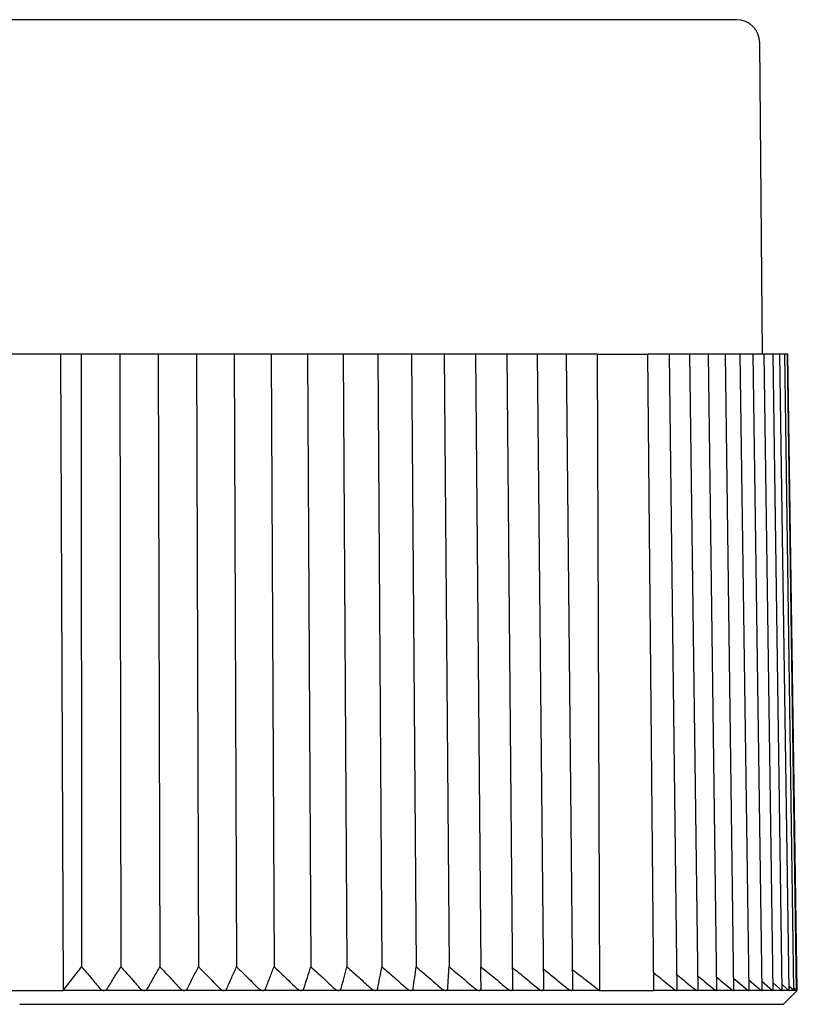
# Model space of a CAD drawing. Header units: millimetres. Extents: x 8 to 313, y 12 to 244.
# Tile 18 of 21: x 167 to 184, y 223 to 244. Entities that reach past the tile are written whole.
import ezdxf

# ---------------------------------------------------------------- set-up
doc = ezdxf.new("R2010")
doc.units = ezdxf.units.MM

msp = doc.modelspace()

# ---------------------------------------------------------------- linework, layer by layer
at = {"color": 7, "linetype": 'Continuous', "lineweight": 30}
for p, q in [((183.07, 236.975), (183.012, 243.679)), ((167.947, 236.975), (166.193, 236.975)), ((167.947, 236.975), (168.01, 223.275)), ((168.396, 236.975), (167.947, 236.975)), ((168.396, 236.975), (168.405, 223.782)), ((168.777, 236.975), (168.396, 236.975)), ((168.937, 236.975), (168.777, 236.975)), ((169.225, 236.975), (168.937, 236.975)), ((169.225, 236.975), (169.251, 223.782)), ((169.634, 236.975), (169.225, 236.975)), ((169.793, 236.975), (169.634, 236.975)), ((170.055, 236.975), (169.793, 236.975)), ((170.055, 236.975), (170.09, 223.782)), ((170.484, 236.975), (170.055, 236.975)), ((170.641, 236.975), (170.484, 236.975)), ((170.877, 236.975), (170.641, 236.975)), ((170.877, 236.975), (170.921, 223.782)), ((171.325, 236.975), (170.877, 236.975)), ((171.48, 236.975), (171.325, 236.975)), ((171.688, 236.975), (171.48, 236.975)), ((171.688, 236.975), (171.742, 223.782)), ((172.154, 236.975), (171.688, 236.975)), ((172.307, 236.975), (172.154, 236.975)), ((172.486, 236.975), (172.307, 236.975)), ((172.486, 236.975), (172.549, 223.782)), ((172.969, 236.975), (172.486, 236.975)), ((173.119, 236.975), (172.969, 236.975)), ((173.27, 236.975), (173.119, 236.975)), ((173.27, 236.975), (173.342, 223.782)), ((173.768, 236.975), (173.27, 236.975)), ((173.915, 236.975), (173.768, 236.975)), ((174.037, 236.975), (173.915, 236.975)), ((174.037, 236.975), (174.118, 223.782)), ((174.549, 236.975), (174.037, 236.975)), ((174.691, 236.975), (174.549, 236.975)), ((174.784, 236.975), (174.691, 236.975)), ((174.784, 236.975), (174.874, 223.782)), ((175.309, 236.975), (174.784, 236.975)), ((175.447, 236.975), (175.309, 236.975)), ((175.511, 236.975), (175.447, 236.975)), ((175.511, 236.975), (175.609, 223.782)), ((176.046, 236.975), (175.511, 236.975)), ((176.181, 236.975), (176.046, 236.975)), ((176.214, 236.975), (176.181, 236.975)), ((176.214, 236.975), (176.32, 223.782)), ((176.759, 236.975), (176.214, 236.975)), ((176.889, 236.975), (176.759, 236.975)), ((176.892, 236.975), (176.889, 236.975)), ((176.892, 236.975), (177.006, 223.782)), ((177.445, 236.975), (176.892, 236.975)), ((177.57, 236.975), (177.445, 236.975)), ((177.696, 223.312), (177.57, 236.975)), ((178.103, 236.975), (177.57, 236.975)), ((178.223, 236.975), (178.103, 236.975)), ((178.357, 223.308), (178.223, 236.975)), ((178.731, 236.975), (178.223, 236.975)), ((178.845, 236.975), (178.731, 236.975)), ((178.987, 223.304), (178.845, 236.975)), ((179.508, 236.975), (178.845, 236.975)), ((179.508, 236.975), (179.56, 223.275)), ((179.508, 236.975), (180.601, 236.975)), ((180.731, 223.275), (180.601, 236.975)), ((180.973, 236.975), (180.601, 236.975)), ((181.065, 236.975), (180.973, 236.975)), ((181.235, 223.291), (181.065, 236.975)), ((181.42, 236.975), (181.065, 236.975)), ((181.507, 236.975), (181.42, 236.975)), ((181.682, 223.288), (181.507, 236.975)), ((181.827, 236.975), (181.507, 236.975)), ((181.91, 236.975), (181.827, 236.975)), ((182.089, 223.286), (181.91, 236.975)), ((182.194, 236.975), (181.91, 236.975)), ((182.272, 236.975), (182.194, 236.975)), ((182.456, 223.283), (182.272, 236.975)), ((182.52, 236.975), (182.272, 236.975)), ((182.592, 236.975), (182.52, 236.975)), ((182.78, 223.281), (182.592, 236.975)), ((182.803, 236.975), (182.592, 236.975)), ((182.871, 236.975), (182.803, 236.975)), ((183.062, 223.28), (182.871, 236.975)), ((183.044, 236.975), (182.871, 236.975)), ((183.106, 236.975), (183.044, 236.975)), ((183.3, 223.278), (183.106, 236.975)), ((183.24, 236.975), (183.106, 236.975)), ((183.298, 236.975), (183.24, 236.975)), ((183.494, 223.277), (183.298, 236.975)), ((183.392, 236.975), (183.298, 236.975)), ((183.445, 236.975), (183.392, 236.975)), ((183.643, 223.276), (183.445, 236.975)), ((183.5, 236.975), (183.445, 236.975)), ((183.548, 236.975), (183.5, 236.975)), ((183.748, 223.276), (183.548, 236.975)), ((183.562, 236.975), (183.548, 236.975)), ((183.606, 236.975), (183.562, 236.975)), ((183.806, 223.275), (183.606, 236.975)), ((183.619, 236.975), (183.606, 236.975)), ((183.819, 223.276), (183.619, 236.975)), ((182.452, 223.529), (182.708, 223.316)), ((182.777, 223.5), (182.994, 223.316)), ((183.059, 223.47), (183.238, 223.316)), ((166.131, 223.275), (168.01, 223.275)), ((168.882, 223.275), (168.01, 223.275)), ((169.751, 223.275), (168.884, 223.275)), ((170.613, 223.275), (169.753, 223.275)), ((171.465, 223.275), (170.615, 223.275)), ((172.305, 223.275), (171.467, 223.275)), ((173.13, 223.275), (172.307, 223.275)), ((173.939, 223.275), (173.132, 223.275)), ((174.729, 223.275), (173.941, 223.275)), ((175.499, 223.275), (174.731, 223.275)), ((176.245, 223.275), (175.5, 223.275)), ((176.965, 223.275), (176.246, 223.275)), ((177.659, 223.275), (176.967, 223.275)), ((178.324, 223.275), (177.661, 223.275)), ((178.958, 223.275), (178.325, 223.275)), ((179.56, 223.275), (178.959, 223.275)), ((179.56, 223.275), (180.731, 223.275)), ((181.219, 223.275), (180.731, 223.275)), ((181.219, 223.275), (181.22, 223.275)), ((181.669, 223.275), (181.22, 223.275)), ((181.669, 223.275), (181.67, 223.275)), ((182.079, 223.275), (181.67, 223.275)), ((182.079, 223.275), (182.079, 223.275)), ((182.447, 223.275), (182.079, 223.275)), ((182.447, 223.275), (182.448, 223.275)), ((182.774, 223.275), (182.448, 223.275)), ((182.774, 223.275), (182.774, 223.275)), ((183.057, 223.275), (182.774, 223.275)), ((183.057, 223.275), (183.058, 223.275)), ((183.297, 223.275), (183.058, 223.275)), ((183.492, 223.275), (183.297, 223.275)), ((183.298, 223.438), (183.436, 223.316)), ((183.492, 223.405), (183.59, 223.316)), ((183.642, 223.275), (183.492, 223.275)), ((183.52, 222.975), (183.82, 223.275)), ((183.642, 223.369), (183.699, 223.316)), ((183.642, 223.275), (183.643, 223.275)), ((183.643, 223.275), (183.643, 223.276)), ((183.747, 223.275), (183.643, 223.275)), ((183.747, 223.33), (183.762, 223.316)), ((183.748, 223.275), (183.747, 223.275)), ((183.806, 223.275), (183.748, 223.275)), ((183.82, 223.275), (183.806, 223.289)), ((183.82, 223.275), (183.806, 223.275)), ((167.07, 222.975), (183.52, 222.975))]:
    msp.add_line(p, q, dxfattribs=at)
msp.add_arc((182.512, 243.675), 0.5, 0.5, 90, dxfattribs=at)
for points, knots in [([(167.07, 244.175), (166.996, 244.175), (166.848, 244.175), (166.627, 244.175), (166.405, 244.175), (166.184, 244.175), (165.963, 244.175), (165.743, 244.175), (165.522, 244.175), (165.311, 244.175), (165.109, 244.175), (164.916, 244.175), (164.723, 244.175), (164.569, 244.175), (164.455, 244.175), (164.379, 244.175), (164.303, 244.175), (164.225, 244.175), (164.146, 244.175), (164.066, 244.175), (163.987, 244.175), (163.865, 244.175), (163.701, 244.175), (163.495, 244.175), (163.29, 244.175), (163.087, 244.175), (162.884, 244.175), (162.681, 244.175), (162.473, 244.175), (162.259, 244.175), (162.039, 244.175), (161.821, 244.175), (161.603, 244.175), (161.434, 244.175), (161.313, 244.175), (161.241, 244.175), (161.168, 244.175), (161.096, 244.175), (161.023, 244.175), (160.951, 244.175), (160.838, 244.175), (160.683, 244.175), (160.494, 244.175), (160.314, 244.175), (160.142, 244.175), (159.971, 244.175), (159.791, 244.175), (159.6, 244.175), (159.401, 244.175), (159.204, 244.175), (159.008, 244.175), (158.813, 244.175), (158.644, 244.175), (158.501, 244.175), (158.382, 244.175), (158.264, 244.175), (158.147, 244.175), (158.031, 244.175), (157.916, 244.175), (157.787, 244.175), (157.645, 244.175), (157.491, 244.175), (157.338, 244.175), (157.177, 244.175), (157.008, 244.175), (156.832, 244.175), (156.658, 244.175), (156.487, 244.175), (156.318, 244.175), (156.154, 244.175), (155.994, 244.175), (155.84, 244.175), (155.687, 244.175), (155.538, 244.175), (155.391, 244.175), (155.246, 244.175), (155.104, 244.175), (154.963, 244.175), (154.821, 244.175), (154.681, 244.175), (154.543, 244.175), (154.407, 244.175), (154.275, 244.175), (154.163, 244.175), (154.069, 244.175), (153.994, 244.175), (153.92, 244.175), (153.848, 244.175), (153.776, 244.175), (153.705, 244.175), (153.627, 244.175), (153.542, 244.175), (153.451, 244.175), (153.361, 244.175), (153.268, 244.175), (153.173, 244.175), (153.075, 244.175), (152.979, 244.175), (152.887, 244.175), (152.798, 244.175), (152.731, 244.175), (152.682, 244.175), (152.652, 244.175), (152.622, 244.175), (152.592, 244.175), (152.563, 244.175), (152.534, 244.175), (152.49, 244.175), (152.43, 244.175), (152.361, 244.175), (152.297, 244.175), (152.238, 244.175), (152.182, 244.175), (152.129, 244.175), (152.078, 244.175), (152.03, 244.175), (151.984, 244.175), (151.95, 244.175), (151.926, 244.175), (151.91, 244.175), (151.895, 244.175), (151.881, 244.175), (151.867, 244.175), (151.854, 244.175), (151.841, 244.175), (151.82, 244.175), (151.792, 244.175), (151.76, 244.175), (151.732, 244.175), (151.707, 244.175), (151.685, 244.175), (151.667, 244.175), (151.653, 244.175), (151.642, 244.175), (151.634, 244.175), (151.63, 244.175), (151.629, 244.175), (151.629, 244.175)], [0, 0, 0, 0, 0.009154, 0.018298, 0.027433, 0.036562, 0.045686, 0.054807, 0.063927, 0.073048, 0.081077, 0.089109, 0.097146, 0.105189, 0.108351, 0.111514, 0.114678, 0.117925, 0.121283, 0.124638, 0.127992, 0.131345, 0.140046, 0.14874, 0.157428, 0.166112, 0.174793, 0.183473, 0.192154, 0.201705, 0.211261, 0.220824, 0.230396, 0.239979, 0.243218, 0.246455, 0.24969, 0.252924, 0.256157, 0.259388, 0.262618, 0.271495, 0.280366, 0.288281, 0.296194, 0.304105, 0.312016, 0.321435, 0.330857, 0.340284, 0.349719, 0.359164, 0.36862, 0.374526, 0.380427, 0.386322, 0.392214, 0.398102, 0.403986, 0.409868, 0.417952, 0.426032, 0.434111, 0.44219, 0.451809, 0.461431, 0.471059, 0.480695, 0.490341, 0.5, 0.509226, 0.518439, 0.527642, 0.536837, 0.546025, 0.555209, 0.56439, 0.57357, 0.583189, 0.592811, 0.602439, 0.612075, 0.621721, 0.63138, 0.637162, 0.642939, 0.648712, 0.65448, 0.660245, 0.666007, 0.671766, 0.679682, 0.687595, 0.695506, 0.703417, 0.712835, 0.722257, 0.731685, 0.74112, 0.750564, 0.760021, 0.763502, 0.766981, 0.770459, 0.773934, 0.777409, 0.780882, 0.784354, 0.793895, 0.80343, 0.811939, 0.820447, 0.828953, 0.83746, 0.84597, 0.854483, 0.863003, 0.871529, 0.87488, 0.878234, 0.881588, 0.884864, 0.88803, 0.891194, 0.894358, 0.89752, 0.907095, 0.916662, 0.926222, 0.935779, 0.945333, 0.954888, 0.963899, 0.972914, 0.981934, 0.990962, 1, 1, 1, 1]), ([(182.512, 244.175), (182.512, 244.175), (182.511, 244.175), (182.506, 244.175), (182.498, 244.175), (182.487, 244.175), (182.473, 244.175), (182.455, 244.175), (182.435, 244.175), (182.412, 244.175), (182.387, 244.175), (182.361, 244.175), (182.333, 244.175), (182.308, 244.175), (182.289, 244.175), (182.276, 244.175), (182.262, 244.175), (182.248, 244.175), (182.233, 244.175), (182.217, 244.175), (182.201, 244.175), (182.176, 244.175), (182.14, 244.175), (182.093, 244.175), (182.043, 244.175), (181.99, 244.175), (181.934, 244.175), (181.876, 244.175), (181.812, 244.175), (181.744, 244.175), (181.67, 244.175), (181.593, 244.175), (181.512, 244.175), (181.447, 244.175), (181.399, 244.175), (181.369, 244.175), (181.339, 244.175), (181.309, 244.175), (181.279, 244.175), (181.248, 244.175), (181.198, 244.175), (181.129, 244.175), (181.042, 244.175), (180.956, 244.175), (180.871, 244.175), (180.784, 244.175), (180.689, 244.175), (180.586, 244.175), (180.474, 244.175), (180.358, 244.175), (180.24, 244.175), (180.119, 244.175), (180.011, 244.175), (179.916, 244.175), (179.836, 244.175), (179.755, 244.175), (179.673, 244.175), (179.59, 244.175), (179.506, 244.175), (179.41, 244.175), (179.302, 244.175), (179.182, 244.175), (179.059, 244.175), (178.927, 244.175), (178.784, 244.175), (178.631, 244.175), (178.474, 244.175), (178.316, 244.175), (178.154, 244.175), (177.992, 244.175), (177.83, 244.175), (177.669, 244.175), (177.505, 244.175), (177.34, 244.175), (177.172, 244.175), (177.003, 244.175), (176.831, 244.175), (176.655, 244.175), (176.474, 244.175), (176.287, 244.175), (176.099, 244.175), (175.908, 244.175), (175.715, 244.175), (175.546, 244.175), (175.402, 244.175), (175.284, 244.175), (175.165, 244.175), (175.046, 244.175), (174.926, 244.175), (174.805, 244.175), (174.669, 244.175), (174.516, 244.175), (174.348, 244.175), (174.178, 244.175), (173.996, 244.175), (173.802, 244.175), (173.596, 244.175), (173.388, 244.175), (173.178, 244.175), (172.967, 244.175), (172.799, 244.175), (172.676, 244.175), (172.597, 244.175), (172.518, 244.175), (172.439, 244.175), (172.36, 244.175), (172.281, 244.175), (172.155, 244.175), (171.983, 244.175), (171.771, 244.175), (171.566, 244.175), (171.368, 244.175), (171.17, 244.175), (170.97, 244.175), (170.77, 244.175), (170.569, 244.175), (170.368, 244.175), (170.206, 244.175), (170.086, 244.175), (170.006, 244.175), (169.927, 244.175), (169.849, 244.175), (169.772, 244.175), (169.697, 244.175), (169.621, 244.175), (169.494, 244.175), (169.316, 244.175), (169.086, 244.175), (168.856, 244.175), (168.626, 244.175), (168.395, 244.175), (168.168, 244.175), (167.946, 244.175), (167.727, 244.175), (167.508, 244.175), (167.289, 244.175), (167.143, 244.175), (167.07, 244.175)], [0, 0, 0, 0, 0.009156, 0.018301, 0.027437, 0.036567, 0.045691, 0.054813, 0.063933, 0.073053, 0.081082, 0.089113, 0.097149, 0.105191, 0.108352, 0.111514, 0.114678, 0.117925, 0.121283, 0.124638, 0.127992, 0.131345, 0.140046, 0.14874, 0.157428, 0.166112, 0.174793, 0.183473, 0.192154, 0.201705, 0.211261, 0.220824, 0.230396, 0.239979, 0.243218, 0.246455, 0.24969, 0.252924, 0.256157, 0.259388, 0.262618, 0.271495, 0.280366, 0.288281, 0.296194, 0.304105, 0.312016, 0.321435, 0.330857, 0.340284, 0.349719, 0.359164, 0.36862, 0.374526, 0.380426, 0.386322, 0.392214, 0.398102, 0.403986, 0.409868, 0.417952, 0.426032, 0.434111, 0.44219, 0.451809, 0.461431, 0.471059, 0.480695, 0.490341, 0.5, 0.509226, 0.518439, 0.527642, 0.536837, 0.546025, 0.555209, 0.56439, 0.57357, 0.583189, 0.592811, 0.602439, 0.612075, 0.621721, 0.63138, 0.637162, 0.642939, 0.648712, 0.65448, 0.660245, 0.666007, 0.671766, 0.679682, 0.687595, 0.695506, 0.703417, 0.712835, 0.722258, 0.731685, 0.74112, 0.750565, 0.760021, 0.763502, 0.766981, 0.770459, 0.773935, 0.777409, 0.780882, 0.784354, 0.793896, 0.80343, 0.81194, 0.820447, 0.828953, 0.83746, 0.84597, 0.854483, 0.863003, 0.871529, 0.87488, 0.878234, 0.881588, 0.884863, 0.888029, 0.891193, 0.894356, 0.897517, 0.907091, 0.916657, 0.926217, 0.935773, 0.945328, 0.954883, 0.963894, 0.97291, 0.981931, 0.990961, 1, 1, 1, 1]), ([(168.01, 223.275), (168.043, 223.318), (168.109, 223.404), (168.209, 223.532), (168.307, 223.657), (168.373, 223.741), (168.405, 223.782)], [0, 0, 0, 0, 0.253669, 0.504891, 0.753667, 1, 1, 1, 1]), ([(168.405, 223.782), (168.471, 223.705), (168.603, 223.55), (168.734, 223.394), (168.799, 223.316)], [0, 0, 0, 0, 0.499996, 1, 1, 1, 1]), ([(168.959, 223.316), (169.007, 223.394), (169.104, 223.55), (169.202, 223.705), (169.251, 223.782)], [0, 0, 0, 0, 0.499996, 1, 1, 1, 1]), ([(169.251, 223.782), (169.32, 223.705), (169.459, 223.55), (169.597, 223.394), (169.666, 223.316)], [0, 0, 0, 0, 0.499996, 1, 1, 1, 1]), ([(169.825, 223.316), (169.869, 223.394), (169.957, 223.55), (170.046, 223.705), (170.09, 223.782)], [0, 0, 0, 0, 0.499996, 1, 1, 1, 1]), ([(170.09, 223.782), (170.163, 223.705), (170.309, 223.55), (170.454, 223.394), (170.527, 223.316)], [0, 0, 0, 0, 0.499996, 1, 1, 1, 1]), ([(170.684, 223.316), (170.723, 223.394), (170.802, 223.55), (170.881, 223.705), (170.921, 223.782)], [0, 0, 0, 0, 0.499996, 1, 1, 1, 1]), ([(170.921, 223.782), (170.997, 223.705), (171.15, 223.55), (171.302, 223.394), (171.378, 223.316)], [0, 0, 0, 0, 0.499996, 1, 1, 1, 1]), ([(171.533, 223.316), (171.567, 223.394), (171.637, 223.55), (171.707, 223.705), (171.742, 223.782)], [0, 0, 0, 0, 0.499996, 1, 1, 1, 1]), ([(171.742, 223.782), (171.821, 223.705), (171.98, 223.55), (172.138, 223.394), (172.217, 223.316)], [0, 0, 0, 0, 0.499996, 1, 1, 1, 1]), ([(172.369, 223.316), (172.399, 223.394), (172.459, 223.55), (172.519, 223.705), (172.549, 223.782)], [0, 0, 0, 0, 0.499996, 1, 1, 1, 1]), ([(172.549, 223.782), (172.632, 223.705), (172.796, 223.55), (172.96, 223.394), (173.042, 223.316)], [0, 0, 0, 0, 0.499996, 1, 1, 1, 1]), ([(173.191, 223.316), (173.216, 223.394), (173.267, 223.55), (173.317, 223.705), (173.342, 223.782)], [0, 0, 0, 0, 0.499996, 1, 1, 1, 1]), ([(173.342, 223.782), (173.427, 223.705), (173.597, 223.55), (173.766, 223.394), (173.85, 223.316)], [0, 0, 0, 0, 0.499996, 1, 1, 1, 1]), ([(173.997, 223.316), (174.017, 223.394), (174.057, 223.55), (174.097, 223.705), (174.118, 223.782)], [0, 0, 0, 0, 0.499996, 1, 1, 1, 1]), ([(174.118, 223.782), (174.205, 223.705), (174.38, 223.55), (174.553, 223.394), (174.64, 223.316)], [0, 0, 0, 0, 0.499996, 1, 1, 1, 1]), ([(174.783, 223.316), (174.798, 223.394), (174.828, 223.55), (174.859, 223.705), (174.874, 223.782)], [0, 0, 0, 0, 0.499996, 1, 1, 1, 1]), ([(174.874, 223.782), (174.963, 223.705), (175.142, 223.55), (175.32, 223.394), (175.409, 223.316)], [0, 0, 0, 0, 0.499996, 1, 1, 1, 1]), ([(175.548, 223.316), (175.558, 223.394), (175.578, 223.55), (175.599, 223.705), (175.609, 223.782)], [0, 0, 0, 0, 0.499996, 1, 1, 1, 1]), ([(175.609, 223.782), (175.7, 223.705), (175.883, 223.55), (176.065, 223.394), (176.156, 223.316)], [0, 0, 0, 0, 0.499996, 1, 1, 1, 1]), ([(176.29, 223.316), (176.295, 223.394), (176.305, 223.55), (176.315, 223.705), (176.32, 223.782)], [0, 0, 0, 0, 0.499996, 1, 1, 1, 1]), ([(176.32, 223.782), (176.413, 223.705), (176.599, 223.55), (176.785, 223.394), (176.877, 223.316)], [0, 0, 0, 0, 0.499996, 1, 1, 1, 1]), ([(177.007, 223.316), (177.007, 223.394), (177.007, 223.55), (177.006, 223.705), (177.006, 223.782)], [0, 0, 0, 0, 0.499996, 1, 1, 1, 1]), ([(177.006, 223.782), (177.101, 223.705), (177.29, 223.55), (177.478, 223.394), (177.572, 223.316)], [0, 0, 0, 0, 0.499996, 1, 1, 1, 1]), ([(177.692, 223.76), (177.779, 223.69), (177.961, 223.543), (178.142, 223.394), (178.238, 223.316)], [0, 0, 0, 0, 0.475265, 1, 1, 1, 1]), ([(178.353, 223.736), (178.43, 223.674), (178.604, 223.534), (178.777, 223.394), (178.873, 223.316)], [0, 0, 0, 0, 0.4444275, 1, 1, 1, 1]), ([(178.983, 223.715), (179.008, 223.696), (179.089, 223.635), (179.225, 223.532), (179.392, 223.404), (179.504, 223.318), (179.56, 223.275)], [0, 0, 0, 0, 0.130737, 0.41767, 0.707423, 1, 1, 1, 1]), ([(181.142, 223.316), (181.045, 223.394), (180.907, 223.505), (180.769, 223.615), (180.727, 223.648)], [0, 0, 0, 0, 0.702536, 1, 1, 1, 1]), ([(181.231, 223.609), (181.255, 223.589), (181.377, 223.492), (181.498, 223.394), (181.594, 223.316)], [0, 0, 0, 0, 0.2020954, 1, 1, 1, 1]), ([(181.678, 223.583), (181.692, 223.572), (181.802, 223.483), (181.911, 223.394), (182.007, 223.316)], [0, 0, 0, 0, 0.124458, 1, 1, 1, 1]), ([(182.086, 223.556), (182.088, 223.554), (182.186, 223.474), (182.283, 223.394), (182.378, 223.316)], [0, 0, 0, 0, 0.027164, 1, 1, 1, 1]), ([(168.799, 223.316), (168.802, 223.313), (168.807, 223.307), (168.815, 223.3), (168.826, 223.292), (168.837, 223.286), (168.85, 223.28), (168.863, 223.277), (168.874, 223.275), (168.881, 223.275), (168.883, 223.275)], [0, 0, 0, 0, 0.13166, 0.263603, 0.395061, 0.537591, 0.679954, 0.799278, 0.918524, 1, 1, 1, 1]), ([(168.883, 223.275), (168.888, 223.275), (168.896, 223.276), (168.909, 223.278), (168.92, 223.282), (168.932, 223.288), (168.943, 223.297), (168.952, 223.306), (168.957, 223.313), (168.959, 223.316)], [0, 0, 0, 0, 0.127577, 0.255227, 0.382006, 0.5089, 0.689051, 0.869471, 1, 1, 1, 1]), ([(169.666, 223.316), (169.669, 223.313), (169.674, 223.307), (169.684, 223.3), (169.694, 223.292), (169.706, 223.286), (169.719, 223.28), (169.732, 223.277), (169.743, 223.275), (169.75, 223.275), (169.752, 223.275)], [0, 0, 0, 0, 0.13166, 0.263603, 0.395061, 0.537591, 0.679954, 0.799278, 0.918524, 1, 1, 1, 1]), ([(169.752, 223.275), (169.757, 223.275), (169.765, 223.276), (169.778, 223.278), (169.789, 223.282), (169.8, 223.288), (169.811, 223.297), (169.819, 223.306), (169.823, 223.313), (169.825, 223.316)], [0, 0, 0, 0, 0.127577, 0.255227, 0.382006, 0.5089, 0.689051, 0.869471, 1, 1, 1, 1]), ([(170.527, 223.316), (170.53, 223.313), (170.535, 223.307), (170.545, 223.3), (170.555, 223.292), (170.568, 223.286), (170.581, 223.28), (170.593, 223.277), (170.604, 223.275), (170.611, 223.275), (170.614, 223.275)], [0, 0, 0, 0, 0.13166, 0.263603, 0.395061, 0.537591, 0.679954, 0.799278, 0.918524, 1, 1, 1, 1]), ([(170.614, 223.275), (170.618, 223.275), (170.627, 223.276), (170.639, 223.278), (170.65, 223.282), (170.66, 223.288), (170.671, 223.297), (170.679, 223.306), (170.682, 223.313), (170.684, 223.316)], [0, 0, 0, 0, 0.127577, 0.255227, 0.382006, 0.5089, 0.689051, 0.869471, 1, 1, 1, 1]), ([(171.378, 223.316), (171.381, 223.313), (171.386, 223.307), (171.396, 223.3), (171.407, 223.292), (171.42, 223.286), (171.433, 223.28), (171.445, 223.277), (171.456, 223.275), (171.463, 223.275), (171.466, 223.275)], [0, 0, 0, 0, 0.13166, 0.263603, 0.395061, 0.537591, 0.679954, 0.799278, 0.918524, 1, 1, 1, 1]), ([(171.466, 223.275), (171.47, 223.275), (171.479, 223.276), (171.49, 223.278), (171.501, 223.282), (171.511, 223.288), (171.521, 223.297), (171.528, 223.306), (171.531, 223.313), (171.533, 223.316)], [0, 0, 0, 0, 0.127577, 0.255227, 0.382006, 0.5089, 0.689051, 0.869471, 1, 1, 1, 1]), ([(172.217, 223.316), (172.22, 223.313), (172.226, 223.307), (172.236, 223.3), (172.247, 223.292), (172.26, 223.286), (172.273, 223.28), (172.286, 223.277), (172.296, 223.275), (172.303, 223.275), (172.306, 223.275)], [0, 0, 0, 0, 0.13166, 0.263603, 0.395061, 0.537591, 0.679954, 0.799278, 0.918524, 1, 1, 1, 1]), ([(172.306, 223.275), (172.31, 223.275), (172.318, 223.276), (172.33, 223.278), (172.34, 223.282), (172.349, 223.288), (172.358, 223.297), (172.365, 223.306), (172.368, 223.313), (172.369, 223.316)], [0, 0, 0, 0, 0.127577, 0.255227, 0.382006, 0.5089, 0.689051, 0.869471, 1, 1, 1, 1]), ([(173.042, 223.316), (173.045, 223.313), (173.051, 223.307), (173.061, 223.3), (173.073, 223.292), (173.085, 223.286), (173.099, 223.28), (173.111, 223.277), (173.122, 223.275), (173.129, 223.275), (173.131, 223.275)], [0, 0, 0, 0, 0.13166, 0.263603, 0.395061, 0.537591, 0.679954, 0.799278, 0.918524, 1, 1, 1, 1]), ([(173.131, 223.275), (173.135, 223.275), (173.144, 223.276), (173.154, 223.278), (173.164, 223.282), (173.173, 223.288), (173.182, 223.297), (173.188, 223.306), (173.19, 223.313), (173.191, 223.316)], [0, 0, 0, 0, 0.127577, 0.255227, 0.382006, 0.5089, 0.689051, 0.869471, 1, 1, 1, 1]), ([(173.85, 223.316), (173.853, 223.313), (173.86, 223.307), (173.87, 223.3), (173.882, 223.292), (173.895, 223.286), (173.908, 223.28), (173.921, 223.277), (173.931, 223.275), (173.938, 223.275), (173.94, 223.275)], [0, 0, 0, 0, 0.13166, 0.263603, 0.395061, 0.537591, 0.679954, 0.799278, 0.918524, 1, 1, 1, 1]), ([(173.94, 223.275), (173.944, 223.275), (173.952, 223.276), (173.963, 223.278), (173.972, 223.282), (173.981, 223.288), (173.988, 223.297), (173.994, 223.306), (173.996, 223.313), (173.997, 223.316)], [0, 0, 0, 0, 0.127577, 0.255227, 0.382006, 0.5089, 0.689051, 0.869471, 1, 1, 1, 1]), ([(174.64, 223.316), (174.643, 223.313), (174.65, 223.307), (174.661, 223.3), (174.673, 223.292), (174.685, 223.286), (174.698, 223.28), (174.711, 223.277), (174.722, 223.275), (174.728, 223.275), (174.73, 223.275)], [0, 0, 0, 0, 0.13166, 0.263603, 0.395061, 0.537591, 0.679954, 0.799278, 0.918524, 1, 1, 1, 1]), ([(174.73, 223.275), (174.734, 223.275), (174.742, 223.276), (174.752, 223.278), (174.761, 223.282), (174.769, 223.288), (174.776, 223.297), (174.781, 223.306), (174.782, 223.313), (174.783, 223.316)], [0, 0, 0, 0, 0.127577, 0.255227, 0.382006, 0.5089, 0.689051, 0.869471, 1, 1, 1, 1]), ([(175.409, 223.316), (175.413, 223.313), (175.419, 223.307), (175.43, 223.3), (175.442, 223.292), (175.455, 223.286), (175.468, 223.28), (175.481, 223.277), (175.491, 223.275), (175.497, 223.275), (175.499, 223.275)], [0, 0, 0, 0, 0.13166, 0.263603, 0.395061, 0.537591, 0.679954, 0.799278, 0.918524, 1, 1, 1, 1]), ([(175.499, 223.275), (175.503, 223.275), (175.511, 223.276), (175.52, 223.278), (175.529, 223.282), (175.536, 223.288), (175.543, 223.297), (175.547, 223.306), (175.548, 223.313), (175.548, 223.316)], [0, 0, 0, 0, 0.127577, 0.255227, 0.382006, 0.5089, 0.689051, 0.869471, 1, 1, 1, 1]), ([(176.156, 223.316), (176.159, 223.313), (176.166, 223.307), (176.177, 223.3), (176.189, 223.292), (176.202, 223.286), (176.215, 223.28), (176.227, 223.277), (176.237, 223.275), (176.243, 223.275), (176.245, 223.275)], [0, 0, 0, 0, 0.13166, 0.263603, 0.395061, 0.537591, 0.679954, 0.799278, 0.918524, 1, 1, 1, 1]), ([(176.245, 223.275), (176.249, 223.275), (176.256, 223.276), (176.265, 223.278), (176.273, 223.282), (176.28, 223.288), (176.286, 223.297), (176.289, 223.306), (176.29, 223.313), (176.29, 223.316)], [0, 0, 0, 0, 0.127577, 0.255227, 0.382006, 0.5089, 0.689051, 0.869471, 1, 1, 1, 1]), ([(176.877, 223.316), (176.881, 223.313), (176.888, 223.307), (176.899, 223.3), (176.911, 223.292), (176.924, 223.286), (176.936, 223.28), (176.948, 223.277), (176.958, 223.275), (176.964, 223.275), (176.966, 223.275)], [0, 0, 0, 0, 0.13166, 0.263603, 0.395061, 0.537591, 0.679954, 0.799278, 0.918524, 1, 1, 1, 1]), ([(176.966, 223.275), (176.97, 223.275), (176.977, 223.276), (176.985, 223.278), (176.993, 223.282), (176.999, 223.288), (177.004, 223.297), (177.006, 223.306), (177.007, 223.313), (177.007, 223.316)], [0, 0, 0, 0, 0.125408, 0.255242, 0.380523, 0.508913, 0.686675, 0.869477, 1, 1, 1, 1]), ([(177.572, 223.316), (177.575, 223.313), (177.582, 223.307), (177.594, 223.3), (177.606, 223.292), (177.618, 223.286), (177.631, 223.28), (177.643, 223.277), (177.652, 223.275), (177.658, 223.275), (177.66, 223.275)], [0, 0, 0, 0, 0.13166, 0.263603, 0.395061, 0.537591, 0.679954, 0.799278, 0.918524, 1, 1, 1, 1]), ([(177.66, 223.275), (177.663, 223.275), (177.67, 223.276), (177.678, 223.278), (177.685, 223.282), (177.69, 223.288), (177.695, 223.297), (177.696, 223.305), (177.696, 223.311), (177.696, 223.312)], [0, 0, 0, 0, 0.132921, 0.270534, 0.403321, 0.539403, 0.727815, 0.92157, 1, 1, 1, 1]), ([(178.238, 223.316), (178.241, 223.313), (178.248, 223.307), (178.259, 223.3), (178.271, 223.292), (178.284, 223.286), (178.297, 223.28), (178.308, 223.277), (178.317, 223.275), (178.323, 223.275), (178.325, 223.275)], [0, 0, 0, 0, 0.1316601, 0.2636034, 0.3950609, 0.5375905, 0.6799545, 0.799278, 0.9185236, 1, 1, 1, 1]), ([(178.325, 223.275), (178.328, 223.275), (178.334, 223.276), (178.342, 223.278), (178.348, 223.282), (178.353, 223.288), (178.356, 223.297), (178.357, 223.304), (178.357, 223.308), (178.357, 223.308)], [0, 0, 0, 0, 0.1426153, 0.2902652, 0.4327367, 0.5787437, 0.7808967, 0.9887823, 1, 1, 1, 1]), ([(178.873, 223.316), (178.876, 223.313), (178.884, 223.307), (178.895, 223.3), (178.907, 223.292), (178.919, 223.286), (178.931, 223.28), (178.943, 223.277), (178.951, 223.275), (178.956, 223.275), (178.958, 223.275)], [0, 0, 0, 0, 0.1316601, 0.2636034, 0.3950609, 0.5375905, 0.6799545, 0.799278, 0.9185236, 1, 1, 1, 1]), ([(178.958, 223.275), (178.961, 223.275), (178.967, 223.276), (178.975, 223.278), (178.98, 223.282), (178.984, 223.288), (178.987, 223.295), (178.987, 223.301), (178.987, 223.304)], [0, 0, 0, 0, 0.153558, 0.312536, 0.465939, 0.623148, 0.80958, 1, 1, 1, 1]), ([(181.142, 223.316), (181.145, 223.313), (181.153, 223.307), (181.164, 223.3), (181.175, 223.292), (181.186, 223.286), (181.197, 223.28), (181.207, 223.277), (181.214, 223.275), (181.218, 223.275), (181.219, 223.275)], [0, 0, 0, 0, 0.132851, 0.265987, 0.398634, 0.542452, 0.686104, 0.806693, 0.927202, 1, 1, 1, 1]), ([(181.22, 223.275), (181.222, 223.275), (181.227, 223.276), (181.231, 223.279), (181.234, 223.283), (181.235, 223.287), (181.235, 223.29), (181.235, 223.291)], [0, 0, 0, 0, 0.2278, 0.463882, 0.691428, 0.924665, 1, 1, 1, 1]), ([(181.594, 223.316), (181.598, 223.313), (181.605, 223.307), (181.616, 223.3), (181.627, 223.292), (181.638, 223.286), (181.648, 223.28), (181.657, 223.277), (181.664, 223.275), (181.667, 223.275), (181.669, 223.275)], [0, 0, 0, 0, 0.132851, 0.265987, 0.398634, 0.542452, 0.686104, 0.806693, 0.927202, 1, 1, 1, 1]), ([(181.67, 223.275), (181.672, 223.275), (181.676, 223.276), (181.679, 223.279), (181.682, 223.283), (181.682, 223.286), (181.682, 223.288)], [0, 0, 0, 0, 0.248639, 0.505971, 0.750108, 1, 1, 1, 1]), ([(182.007, 223.316), (182.01, 223.313), (182.017, 223.307), (182.028, 223.3), (182.039, 223.292), (182.05, 223.286), (182.06, 223.28), (182.068, 223.277), (182.074, 223.275), (182.077, 223.275), (182.079, 223.275)], [0, 0, 0, 0, 0.132851, 0.265987, 0.398634, 0.542452, 0.686104, 0.806693, 0.927202, 1, 1, 1, 1]), ([(182.079, 223.275), (182.081, 223.275), (182.085, 223.276), (182.087, 223.278), (182.089, 223.282), (182.089, 223.284), (182.089, 223.286)], [0, 0, 0, 0, 0.274324, 0.557881, 0.777235, 1, 1, 1, 1]), ([(182.378, 223.316), (182.382, 223.313), (182.389, 223.307), (182.399, 223.3), (182.41, 223.292), (182.42, 223.286), (182.43, 223.28), (182.438, 223.277), (182.443, 223.275), (182.446, 223.275), (182.447, 223.275)], [0, 0, 0, 0, 0.1328508, 0.2659873, 0.3986337, 0.5424524, 0.6861038, 0.8066927, 0.9272025, 1, 1, 1, 1]), ([(182.448, 223.275), (182.449, 223.275), (182.452, 223.276), (182.455, 223.278), (182.456, 223.282), (182.456, 223.283)], [0, 0, 0, 0, 0.307035, 0.624035, 1, 1, 1, 1]), ([(182.708, 223.316), (182.711, 223.313), (182.718, 223.307), (182.728, 223.3), (182.738, 223.292), (182.749, 223.286), (182.758, 223.28), (182.765, 223.277), (182.77, 223.275), (182.773, 223.275), (182.774, 223.275)], [0, 0, 0, 0, 0.132851, 0.265987, 0.398634, 0.542452, 0.686104, 0.806693, 0.927202, 1, 1, 1, 1]), ([(182.774, 223.275), (182.776, 223.275), (182.778, 223.276), (182.78, 223.278), (182.78, 223.28), (182.78, 223.281)], [0, 0, 0, 0, 0.349657, 0.710281, 1, 1, 1, 1]), ([(182.994, 223.316), (182.998, 223.313), (183.005, 223.307), (183.014, 223.3), (183.024, 223.292), (183.034, 223.286), (183.043, 223.28), (183.049, 223.277), (183.054, 223.275), (183.056, 223.275), (183.057, 223.275)], [0, 0, 0, 0, 0.132851, 0.265987, 0.398634, 0.542452, 0.686104, 0.806693, 0.927202, 1, 1, 1, 1]), ([(183.058, 223.275), (183.059, 223.275), (183.061, 223.276), (183.062, 223.278), (183.062, 223.279), (183.062, 223.28)], [0, 0, 0, 0, 0.407934, 0.828271, 1, 1, 1, 1]), ([(183.238, 223.316), (183.241, 223.313), (183.247, 223.307), (183.257, 223.3), (183.267, 223.292), (183.276, 223.286), (183.284, 223.28), (183.29, 223.277), (183.294, 223.275), (183.296, 223.275), (183.297, 223.275)], [0, 0, 0, 0, 0.1316601, 0.2636034, 0.3950609, 0.5375905, 0.6799545, 0.799278, 0.9185236, 1, 1, 1, 1]), ([(183.297, 223.275), (183.298, 223.275), (183.3, 223.276), (183.3, 223.277), (183.3, 223.278)], [0, 0, 0, 0, 0.492103, 1, 1, 1, 1]), ([(183.436, 223.316), (183.439, 223.313), (183.446, 223.307), (183.455, 223.3), (183.464, 223.292), (183.473, 223.286), (183.481, 223.28), (183.486, 223.277), (183.49, 223.275), (183.492, 223.275), (183.492, 223.275)], [0, 0, 0, 0, 0.1316601, 0.2636034, 0.3950609, 0.5375905, 0.6799545, 0.799278, 0.9185236, 1, 1, 1, 1]), ([(183.492, 223.275), (183.493, 223.275), (183.494, 223.275), (183.494, 223.277), (183.494, 223.277)], [0, 0, 0, 0, 0.495027, 1, 1, 1, 1]), ([(183.59, 223.316), (183.593, 223.313), (183.6, 223.307), (183.609, 223.3), (183.617, 223.292), (183.625, 223.286), (183.632, 223.28), (183.637, 223.277), (183.641, 223.275), (183.642, 223.275), (183.642, 223.275)], [0, 0, 0, 0, 0.132851, 0.265987, 0.398634, 0.542452, 0.686104, 0.806693, 0.927202, 1, 1, 1, 1]), ([(183.699, 223.316), (183.702, 223.313), (183.708, 223.307), (183.716, 223.3), (183.725, 223.292), (183.732, 223.286), (183.739, 223.28), (183.743, 223.277), (183.746, 223.275), (183.747, 223.275), (183.747, 223.275)], [0, 0, 0, 0, 0.13166, 0.263603, 0.395061, 0.537591, 0.679954, 0.799278, 0.918524, 1, 1, 1, 1]), ([(183.762, 223.316), (183.765, 223.313), (183.771, 223.307), (183.779, 223.3), (183.787, 223.292), (183.794, 223.286), (183.799, 223.28), (183.803, 223.277), (183.805, 223.275), (183.806, 223.275), (183.806, 223.275)], [0, 0, 0, 0, 0.132851, 0.265987, 0.398634, 0.542452, 0.686104, 0.806693, 0.927202, 1, 1, 1, 1]), ([(183.806, 223.275), (183.806, 223.275), (183.806, 223.275), (183.806, 223.275), (183.806, 223.275)], [0, 0, 0, 0, 0.629578, 1, 1, 1, 1])]:
    msp.add_open_spline(points, degree=3, knots=knots, dxfattribs=at)

doc.saveas('drawing.dxf')
